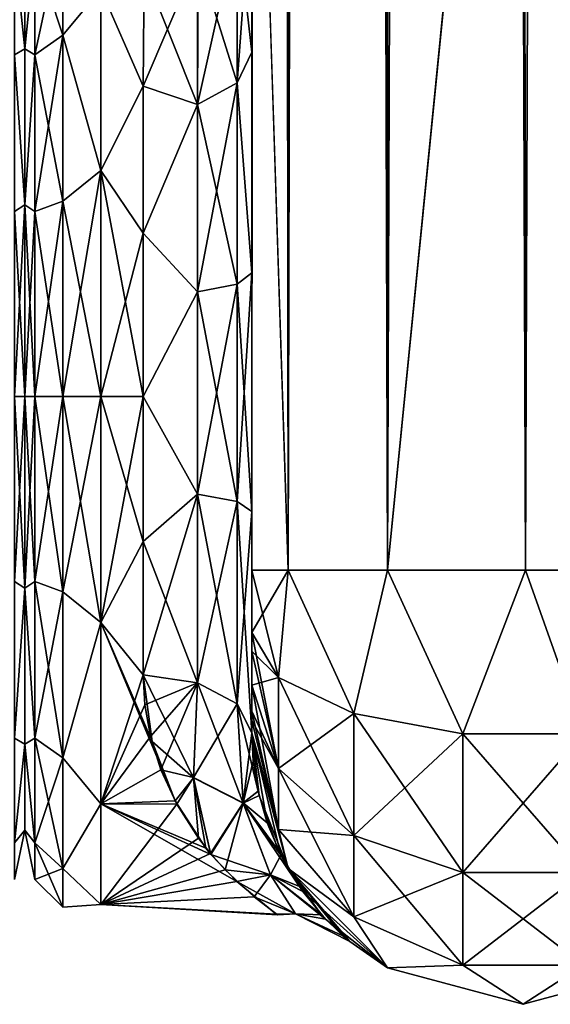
# Model space of a CAD drawing. Extents: x -23 to 470, y -1800 to 0.
# Tile 57 of 213: x 230 to 254, y -1800 to -1755. Entities that reach past the tile are written whole.
import ezdxf

# ---------------------------------------------------------------- set-up
doc = ezdxf.new("R2010")
doc.units = 0
doc.header["$LTSCALE"] = 61.997326
for name, color, linetype in [('227', 7, 'CONTINUOUS'), ('270', 7, 'CONTINUOUS'), ('271', 7, 'CONTINUOUS'), ('298', 7, 'CONTINUOUS'), ('302', 7, 'CONTINUOUS'), ('303', 7, 'CONTINUOUS'), ('304', 7, 'CONTINUOUS'), ('305', 7, 'CONTINUOUS'), ('306', 7, 'CONTINUOUS'), ('307', 7, 'CONTINUOUS'), ('311', 7, 'CONTINUOUS'), ('330', 7, 'CONTINUOUS'), ('331', 7, 'CONTINUOUS'), ('332', 7, 'CONTINUOUS'), ('335', 7, 'CONTINUOUS'), ('336', 7, 'CONTINUOUS'), ('337', 7, 'CONTINUOUS'), ('344', 7, 'CONTINUOUS'), ('345', 7, 'CONTINUOUS')]:
    doc.layers.add(name, color=color, linetype=linetype)

msp = doc.modelspace()

# ---------------------------------------------------------------- linework, layer by layer
at = {"layer": '227', "linetype": 'CONTINUOUS'}
for points in [[(230, -1752.022, 4.582), (230, -1755.991, 12.803), (230, -1791.978, 4.582), (230, -1752.022, 4.582)], [(230, -1752.022, -4.582), (230, -1752.022, 4.582), (230, -1791.978, 4.582), (230, -1752.022, -4.582)], [(230, -1755.991, -12.803), (230, -1752.022, -4.582), (230, -1788.009, -12.803), (230, -1755.991, -12.803)], [(230, -1788.009, -12.803), (230, -1752.022, -4.582), (230, -1791.978, -4.582), (230, -1788.009, -12.803)], [(230, -1791.978, -4.582), (230, -1752.022, -4.582), (230, -1791.978, 4.582), (230, -1791.978, -4.582)], [(230, -1755.991, 12.803), (230, -1763.173, 18.494), (230, -1788.009, 12.803), (230, -1755.991, 12.803)], [(230, -1791.978, 4.582), (230, -1755.991, 12.803), (230, -1788.009, 12.803), (230, -1791.978, 4.582)], [(230, -1763.174, -18.494), (230, -1755.991, -12.803), (230, -1780.827, -18.494), (230, -1763.174, -18.494)], [(230, -1780.827, -18.494), (230, -1755.991, -12.803), (230, -1788.009, -12.803), (230, -1780.827, -18.494)], [(230, -1763.173, 18.494), (230, -1772, 20.5), (230, -1780.826, 18.494), (230, -1763.173, 18.494)], [(230, -1788.009, 12.803), (230, -1763.173, 18.494), (230, -1780.826, 18.494), (230, -1788.009, 12.803)], [(230, -1772, -20.5), (230, -1763.174, -18.494), (230, -1780.827, -18.494), (230, -1772, -20.5)]]:
    msp.add_3dface(points, dxfattribs=at)
at = {"layer": '270', "linetype": 'CONTINUOUS'}
for points in [[(230, -1755.991, 12.803), (230, -1752.022, 4.582), (229.531, -1751.444, 8.515), (230, -1755.991, 12.803)], [(229.531, -1756.267, 15.733), (230, -1755.991, 12.803), (229.531, -1751.444, 8.515), (229.531, -1756.267, 15.733)], [(230, -1752.022, -4.582), (230, -1755.991, -12.803), (229.531, -1751.444, -8.515), (230, -1752.022, -4.582)], [(229.531, -1751.444, -8.515), (230, -1755.991, -12.803), (229.531, -1756.267, -15.733), (229.531, -1751.444, -8.515)], [(230, -1763.173, 18.494), (230, -1755.991, 12.803), (229.531, -1756.267, 15.733), (230, -1763.173, 18.494)], [(230, -1755.991, -12.803), (230, -1763.174, -18.494), (229.531, -1756.267, -15.733), (230, -1755.991, -12.803)], [(229.531, -1763.485, 20.556), (230, -1763.173, 18.494), (229.531, -1756.267, 15.733), (229.531, -1763.485, 20.556)], [(229.531, -1756.267, -15.733), (230, -1763.174, -18.494), (229.531, -1763.485, -20.556), (229.531, -1756.267, -15.733)], [(230, -1772, 20.5), (230, -1763.173, 18.494), (229.531, -1772, 22.25), (230, -1772, 20.5)], [(229.531, -1772, 22.25), (230, -1763.173, 18.494), (229.531, -1763.485, 20.556), (229.531, -1772, 22.25)], [(230, -1763.174, -18.494), (230, -1772, -20.5), (229.531, -1763.485, -20.556), (230, -1763.174, -18.494)], [(230, -1772, -20.5), (229.531, -1772, -22.25), (229.531, -1763.485, -20.556), (230, -1772, -20.5)]]:
    msp.add_3dface(points, dxfattribs=at)
at = {"layer": '271', "linetype": 'CONTINUOUS'}
for points in [[(230, -1780.826, 18.494), (230, -1772, 20.5), (229.531, -1780.515, 20.556), (230, -1780.826, 18.494)], [(229.531, -1780.515, 20.556), (230, -1772, 20.5), (229.531, -1772, 22.25), (229.531, -1780.515, 20.556)], [(230, -1772, -20.5), (230, -1780.827, -18.494), (229.531, -1772, -22.25), (230, -1772, -20.5)], [(229.531, -1772, -22.25), (230, -1780.827, -18.494), (229.531, -1780.515, -20.556), (229.531, -1772, -22.25)], [(229.531, -1780.515, -20.556), (230, -1780.827, -18.494), (229.531, -1787.733, -15.733), (229.531, -1780.515, -20.556)], [(229.531, -1787.733, 15.733), (230, -1780.826, 18.494), (229.531, -1780.515, 20.556), (229.531, -1787.733, 15.733)], [(230, -1788.009, 12.803), (230, -1780.826, 18.494), (229.531, -1787.733, 15.733), (230, -1788.009, 12.803)], [(230, -1780.827, -18.494), (230, -1788.009, -12.803), (229.531, -1787.733, -15.733), (230, -1780.827, -18.494)], [(229.531, -1787.733, -15.733), (230, -1788.009, -12.803), (229.531, -1792.556, -8.515), (229.531, -1787.733, -15.733)], [(229.531, -1792.556, 8.515), (230, -1788.009, 12.803), (229.531, -1787.733, 15.733), (229.531, -1792.556, 8.515)], [(230, -1788.009, -12.803), (230, -1791.978, -4.582), (229.531, -1792.556, -8.515), (230, -1788.009, -12.803)], [(230, -1791.978, 4.582), (230, -1788.009, 12.803), (229.531, -1792.556, 8.515), (230, -1791.978, 4.582)], [(230, -1791.978, -4.582), (230, -1791.978, 4.582), (229.531, -1794.25, 0), (230, -1791.978, -4.582)], [(229.531, -1792.556, -8.515), (230, -1791.978, -4.582), (229.531, -1794.25, 0), (229.531, -1792.556, -8.515)], [(229.531, -1794.25, 0), (230, -1791.978, 4.582), (229.531, -1792.556, 8.515), (229.531, -1794.25, 0)]]:
    msp.add_3dface(points, dxfattribs=at)
at = {"layer": '298', "linetype": 'CONTINUOUS'}
for points in [[(240.45, -1782.865, -81.431), (240.45, -1783.734, -81), (240.45, -1728.15, -82), (240.45, -1782.865, -81.431)], [(240.45, -1728.15, -82), (240.45, -1783.734, -81), (240.45, -1736.981, -79.992), (240.45, -1728.15, -82)], [(240.45, -1780, -82), (240.45, -1782.865, -81.431), (240.45, -1728.15, -82), (240.45, -1780, -82)], [(240.45, -1728.15, 82), (240.45, -1736.977, 79.993), (240.45, -1780, 82), (240.45, -1728.15, 82)], [(240.45, -1736.809, 39.075), (240.45, -1743.904, 33.617), (240.45, -1787.5, 74.5), (240.45, -1736.809, 39.075)], [(240.45, -1736.981, 43.008), (240.45, -1736.809, 39.075), (240.45, -1787.5, 74.5), (240.45, -1736.981, 43.008)], [(240.45, -1736.812, -39.073), (240.45, -1736.977, -43.007), (240.45, -1777.3, -28.508), (240.45, -1736.812, -39.073)], [(240.45, -1743.907, -33.613), (240.45, -1736.812, -39.073), (240.45, -1777.3, -28.508), (240.45, -1743.907, -33.613)], [(240.45, -1736.977, -43.007), (240.45, -1744.158, -48.695), (240.45, -1777.3, -28.508), (240.45, -1736.977, -43.007)], [(240.45, -1736.977, 79.993), (240.45, -1744.158, 74.305), (240.45, -1785.305, 79.801), (240.45, -1736.977, 79.993)], [(240.45, -1780, 82), (240.45, -1736.977, 79.993), (240.45, -1782.865, 81.431), (240.45, -1780, 82)], [(240.45, -1782.865, 81.431), (240.45, -1736.977, 79.993), (240.45, -1783.734, 81), (240.45, -1782.865, 81.431)], [(240.45, -1783.734, 81), (240.45, -1736.977, 79.993), (240.45, -1785.305, 79.801), (240.45, -1783.734, 81)], [(240.45, -1786.933, -77.36), (240.45, -1787.5, -74.5), (240.45, -1736.981, -79.992), (240.45, -1786.933, -77.36)], [(240.45, -1736.981, -79.992), (240.45, -1787.5, -74.5), (240.45, -1744.161, -74.301), (240.45, -1736.981, -79.992)], [(240.45, -1786.5, -78.234), (240.45, -1786.933, -77.36), (240.45, -1736.981, -79.992), (240.45, -1786.5, -78.234)], [(240.45, -1785.305, -79.801), (240.45, -1786.5, -78.234), (240.45, -1736.981, -79.992), (240.45, -1785.305, -79.801)], [(240.45, -1783.734, -81), (240.45, -1785.305, -79.801), (240.45, -1736.981, -79.992), (240.45, -1783.734, -81)], [(240.45, -1744.161, 48.699), (240.45, -1736.981, 43.008), (240.45, -1787.5, 74.5), (240.45, -1744.161, 48.699)], [(240.45, -1743.904, 33.617), (240.45, -1747.988, 25.654), (240.45, -1766.309, 28.436), (240.45, -1743.904, 33.617)], [(240.45, -1787.5, 74.5), (240.45, -1743.904, 33.617), (240.45, -1777.301, 28.507), (240.45, -1787.5, 74.5)], [(240.45, -1777.301, 28.507), (240.45, -1743.904, 33.617), (240.45, -1766.309, 28.436), (240.45, -1777.301, 28.507)], [(240.45, -1747.989, -25.65), (240.45, -1743.907, -33.613), (240.45, -1766.308, -28.436), (240.45, -1747.989, -25.65)], [(240.45, -1766.308, -28.436), (240.45, -1743.907, -33.613), (240.45, -1777.3, -28.508), (240.45, -1766.308, -28.436)], [(240.45, -1748.128, -56.917), (240.45, -1787.5, -24.51), (240.45, -1744.158, -48.695), (240.45, -1748.128, -56.917)], [(240.45, -1744.158, -48.695), (240.45, -1787.5, -24.51), (240.45, -1777.3, -28.508), (240.45, -1744.158, -48.695)], [(240.45, -1744.158, 74.305), (240.45, -1748.128, 66.083), (240.45, -1787.5, 74.5), (240.45, -1744.158, 74.305)], [(240.45, -1785.305, 79.801), (240.45, -1744.158, 74.305), (240.45, -1786.5, 78.234), (240.45, -1785.305, 79.801)], [(240.45, -1786.5, 78.234), (240.45, -1744.158, 74.305), (240.45, -1786.933, 77.36), (240.45, -1786.5, 78.234)], [(240.45, -1786.933, 77.36), (240.45, -1744.158, 74.305), (240.45, -1787.5, 74.5), (240.45, -1786.933, 77.36)], [(240.45, -1787.5, -74.5), (240.45, -1787.5, -24.51), (240.45, -1744.161, -74.301), (240.45, -1787.5, -74.5)], [(240.45, -1744.161, -74.301), (240.45, -1787.5, -24.51), (240.45, -1748.129, -66.079), (240.45, -1744.161, -74.301)], [(240.45, -1748.129, 56.921), (240.45, -1744.161, 48.699), (240.45, -1787.5, 74.5), (240.45, -1748.129, 56.921)], [(240.45, -1747.988, 25.654), (240.45, -1748.297, 16.708), (240.45, -1756.145, 24.276), (240.45, -1747.988, 25.654)], [(240.45, -1766.309, 28.436), (240.45, -1747.988, 25.654), (240.45, -1756.145, 24.276), (240.45, -1766.309, 28.436)], [(240.45, -1748.297, -16.708), (240.45, -1747.989, -25.65), (240.45, -1756.145, -24.276), (240.45, -1748.297, -16.708)], [(240.45, -1756.145, -24.276), (240.45, -1747.989, -25.65), (240.45, -1766.308, -28.436), (240.45, -1756.145, -24.276)], [(240.45, -1748.129, -66.079), (240.45, -1787.5, -24.51), (240.45, -1748.128, -56.917), (240.45, -1748.129, -66.079)], [(240.45, -1748.128, 66.083), (240.45, -1748.129, 56.921), (240.45, -1787.5, 74.5), (240.45, -1748.128, 66.083)], [(240.45, -1787.5, 24.51), (240.45, -1787.5, 74.5), (240.45, -1777.301, 28.507), (240.45, -1787.5, 24.51)]]:
    msp.add_3dface(points, dxfattribs=at)
at = {"layer": '302', "linetype": 'CONTINUOUS'}
for points in [[(230, -1752.022, -4.582), (230, -1755.991, -12.803), (230, -1791.978, -4.582), (230, -1752.022, -4.582)], [(230, -1752.022, 4.582), (230, -1752.022, -4.582), (230, -1791.978, -4.582), (230, -1752.022, 4.582)], [(230, -1755.991, 12.803), (230, -1752.022, 4.582), (230, -1788.009, 12.803), (230, -1755.991, 12.803)], [(230, -1788.009, 12.803), (230, -1752.022, 4.582), (230, -1791.978, 4.582), (230, -1788.009, 12.803)], [(230, -1791.978, 4.582), (230, -1752.022, 4.582), (230, -1791.978, -4.582), (230, -1791.978, 4.582)], [(230, -1755.991, -12.803), (230, -1763.173, -18.494), (230, -1788.009, -12.803), (230, -1755.991, -12.803)], [(230, -1791.978, -4.582), (230, -1755.991, -12.803), (230, -1788.009, -12.803), (230, -1791.978, -4.582)], [(230, -1763.174, 18.494), (230, -1755.991, 12.803), (230, -1780.827, 18.494), (230, -1763.174, 18.494)], [(230, -1780.827, 18.494), (230, -1755.991, 12.803), (230, -1788.009, 12.803), (230, -1780.827, 18.494)], [(230, -1763.173, -18.494), (230, -1772, -20.5), (230, -1780.826, -18.494), (230, -1763.173, -18.494)], [(230, -1788.009, -12.803), (230, -1763.173, -18.494), (230, -1780.826, -18.494), (230, -1788.009, -12.803)], [(230, -1772, 20.5), (230, -1763.174, 18.494), (230, -1780.827, 18.494), (230, -1772, 20.5)]]:
    msp.add_3dface(points, dxfattribs=at)
at = {"layer": '303', "linetype": 'CONTINUOUS'}
for points in [[(233.5, -1782.413, -21.623), (233.5, -1772, -24), (235.45, -1778.677, -23.052), (233.5, -1782.413, -21.623)], [(235.45, -1778.677, -23.052), (233.5, -1772, -24), (235.45, -1772, -24), (235.45, -1778.677, -23.052)], [(233.5, -1772, 24), (233.5, -1782.413, 21.623), (235.45, -1772, 24), (233.5, -1772, 24)], [(235.45, -1772, 24), (233.5, -1782.413, 21.623), (235.45, -1778.677, 23.052), (235.45, -1772, 24)], [(235.45, -1784.828, -20.284), (233.5, -1782.413, -21.623), (235.45, -1778.677, -23.052), (235.45, -1784.828, -20.284)], [(235.45, -1778.677, 23.052), (233.5, -1782.413, 21.623), (235.45, -1784.828, 20.284), (235.45, -1778.677, 23.052)], [(233.5, -1790.764, -14.964), (233.5, -1782.413, -21.623), (236.922, -1790.628, -15.132), (233.5, -1790.764, -14.964)], [(236.922, -1790.628, -15.132), (233.5, -1782.413, -21.623), (235.867, -1787.896, -17.981), (236.922, -1790.628, -15.132)], [(235.867, -1787.896, -17.981), (233.5, -1782.413, -21.623), (235.45, -1784.828, -20.284), (235.867, -1787.896, -17.981)], [(233.5, -1782.413, 21.623), (233.5, -1790.764, 14.964), (235.45, -1784.828, 20.284), (233.5, -1782.413, 21.623)], [(235.45, -1784.828, 20.284), (233.5, -1790.764, 14.964), (235.529, -1786.201, 19.348), (235.45, -1784.828, 20.284)], [(235.529, -1786.201, 19.348), (233.5, -1790.764, 14.964), (235.788, -1787.662, 18.186), (235.529, -1786.201, 19.348)], [(235.788, -1787.662, 18.186), (233.5, -1790.764, 14.964), (236.266, -1789.198, 16.74), (235.788, -1787.662, 18.186)], [(236.266, -1789.198, 16.74), (233.5, -1790.764, 14.964), (236.996, -1790.779, 14.945), (236.266, -1789.198, 16.74)], [(238.335, -1792.811, -11.954), (233.5, -1790.764, -14.964), (236.922, -1790.628, -15.132), (238.335, -1792.811, -11.954)], [(233.5, -1795.398, -5.341), (233.5, -1790.764, -14.964), (239.762, -1794.348, -8.751), (233.5, -1795.398, -5.341)], [(239.762, -1794.348, -8.751), (233.5, -1790.764, -14.964), (238.57, -1793.095, -11.445), (239.762, -1794.348, -8.751)], [(238.57, -1793.095, -11.445), (233.5, -1790.764, -14.964), (238.335, -1792.811, -11.954), (238.57, -1793.095, -11.445)], [(233.5, -1790.764, 14.964), (233.5, -1795.398, 5.341), (236.996, -1790.779, 14.945), (233.5, -1790.764, 14.964)], [(236.996, -1790.779, 14.945), (233.5, -1795.398, 5.341), (237.992, -1792.344, 12.733), (236.996, -1790.779, 14.945)], [(237.992, -1792.344, 12.733), (233.5, -1795.398, 5.341), (238.547, -1793.054, 11.52), (237.992, -1792.344, 12.733)], [(238.547, -1793.054, 11.52), (233.5, -1795.398, 5.341), (239.22, -1793.807, 10.022), (238.547, -1793.054, 11.52)], [(239.22, -1793.807, 10.022), (233.5, -1795.398, 5.341), (240.562, -1795.055, 6.669), (239.22, -1793.807, 10.022)], [(241.579, -1795.842, -2.751), (233.5, -1795.398, -5.341), (239.762, -1794.348, -8.751), (241.579, -1795.842, -2.751)], [(240.562, -1795.055, 6.669), (233.5, -1795.398, 5.341), (241.632, -1795.874, 2.459), (240.562, -1795.055, 6.669)], [(233.5, -1795.398, 5.341), (233.5, -1795.398, -5.341), (241.632, -1795.874, 2.459), (233.5, -1795.398, 5.341)], [(241.632, -1795.874, 2.459), (233.5, -1795.398, -5.341), (241.579, -1795.842, -2.751), (241.632, -1795.874, 2.459)]]:
    msp.add_3dface(points, dxfattribs=at)
at = {"layer": '304', "linetype": 'CONTINUOUS'}
for points in [[(235.5, -1752.383, 13.826), (233.5, -1753.236, 14.964), (235.446, -1757.703, 19.277), (235.5, -1752.383, 13.826)], [(235.446, -1757.703, -19.277), (233.5, -1753.236, -14.964), (235.5, -1752.383, -13.826), (235.446, -1757.703, -19.277)], [(233.5, -1753.236, 14.964), (233.5, -1761.587, 21.623), (235.446, -1757.703, 19.277), (233.5, -1753.236, 14.964)], [(233.5, -1761.587, -21.623), (233.5, -1753.236, -14.964), (235.446, -1757.703, -19.277), (233.5, -1761.587, -21.623)], [(235.446, -1757.703, 19.277), (233.5, -1761.587, 21.623), (235.45, -1764.471, 22.789), (235.446, -1757.703, 19.277)], [(235.45, -1764.471, -22.789), (233.5, -1761.587, -21.623), (235.446, -1757.703, -19.277), (235.45, -1764.471, -22.789)], [(235.45, -1772, -24), (233.5, -1772, -24), (233.5, -1761.587, -21.623), (235.45, -1772, -24)], [(233.5, -1761.587, 21.623), (233.5, -1772, 24), (235.45, -1764.471, 22.789), (233.5, -1761.587, 21.623)], [(235.45, -1772, -24), (233.5, -1761.587, -21.623), (235.45, -1764.471, -22.789), (235.45, -1772, -24)], [(233.5, -1772, 24), (235.45, -1772, 24), (235.45, -1764.471, 22.789), (233.5, -1772, 24)]]:
    msp.add_3dface(points, dxfattribs=at)
at = {"layer": '305', "linetype": 'CONTINUOUS'}
for points in [[(240.45, -20, 82), (240.45, -71.85, 82), (242.125, -1780, 88.25), (240.45, -20, 82)], [(240.45, -20, 82), (242.125, -1780, 88.25), (242.125, -20, 88.25), (240.45, -20, 82)], [(242.125, -1780, 88.25), (246.697, -1780, 92.823), (242.125, -20, 88.25), (242.125, -1780, 88.25)], [(242.125, -20, 88.25), (246.697, -1780, 92.823), (246.697, -20, 92.823), (242.125, -20, 88.25)], [(253.05, -1780, 94.5), (253, -1716.55, 94.5), (246.697, -20, 92.823), (253.05, -1780, 94.5)], [(246.697, -1780, 92.823), (253.05, -1780, 94.5), (246.697, -20, 92.823), (246.697, -1780, 92.823)], [(240.45, -71.85, 82), (240.45, -1728.15, 82), (242.125, -1780, 88.25), (240.45, -71.85, 82)], [(240.45, -1728.15, 82), (240.45, -1780, 82), (242.125, -1780, 88.25), (240.45, -1728.15, 82)]]:
    msp.add_3dface(points, dxfattribs=at)
at = {"layer": '306', "linetype": 'CONTINUOUS'}
for points in [[(240.45, -1780, -82), (240.45, -1728.15, -82), (242.125, -20, -88.25), (240.45, -1780, -82)], [(242.125, -1780, -88.25), (240.45, -1780, -82), (242.125, -20, -88.25), (242.125, -1780, -88.25)], [(246.697, -1780, -92.823), (242.125, -1780, -88.25), (246.697, -20, -92.823), (246.697, -1780, -92.823)], [(246.697, -20, -92.823), (242.125, -1780, -88.25), (242.125, -20, -88.25), (246.697, -20, -92.823)], [(253, -83.45, -94.5), (246.697, -1780, -92.823), (253.05, -20, -94.5), (253, -83.45, -94.5)], [(253.05, -20, -94.5), (246.697, -1780, -92.823), (246.697, -20, -92.823), (253.05, -20, -94.5)], [(253, -1716.55, -94.5), (246.697, -1780, -92.823), (253, -83.45, -94.5), (253, -1716.55, -94.5)], [(253.05, -1780, -94.5), (246.697, -1780, -92.823), (253, -1716.55, -94.5), (253.05, -1780, -94.5)]]:
    msp.add_3dface(points, dxfattribs=at)
at = {"layer": '307', "linetype": 'CONTINUOUS'}
for points in [[(253.05, -1780, -94.5), (253, -1716.55, -94.5), (259.3, -20, -92.825), (253.05, -1780, -94.5)], [(259.3, -1780, -92.825), (253.05, -1780, -94.5), (259.3, -20, -92.825), (259.3, -1780, -92.825)]]:
    msp.add_3dface(points, dxfattribs=at)
at = {"layer": '311', "linetype": 'CONTINUOUS'}
for points in [[(253.05, -20, 94.5), (253, -83.45, 94.5), (259.3, -1780, 92.825), (253.05, -20, 94.5)], [(253.05, -20, 94.5), (259.3, -1780, 92.825), (259.3, -20, 92.825), (253.05, -20, 94.5)], [(253, -83.45, 94.5), (253, -1716.55, 94.5), (259.3, -1780, 92.825), (253, -83.45, 94.5)], [(253, -1716.55, 94.5), (253.05, -1780, 94.5), (259.3, -1780, 92.825), (253, -1716.55, 94.5)]]:
    msp.add_3dface(points, dxfattribs=at)
at = {"layer": '330', "linetype": 'CONTINUOUS'}
for points in [[(240.45, -1780, 82), (240.45, -1782.865, 81.431), (241.688, -1784.946, 86.44), (240.45, -1780, 82)], [(242.125, -1780, 88.25), (240.45, -1780, 82), (241.688, -1784.946, 86.44), (242.125, -1780, 88.25)], [(245.156, -1786.61, 90.458), (242.125, -1780, 88.25), (241.688, -1784.946, 86.44), (245.156, -1786.61, 90.458)], [(246.697, -1780, 92.823), (242.125, -1780, 88.25), (245.156, -1786.61, 90.458), (246.697, -1780, 92.823)], [(250.168, -1787.534, 92.688), (246.697, -1780, 92.823), (245.156, -1786.61, 90.458), (250.168, -1787.534, 92.688)], [(253.05, -1780, 94.5), (246.697, -1780, 92.823), (250.168, -1787.534, 92.688), (253.05, -1780, 94.5)], [(255.732, -1787.534, 92.688), (253.05, -1780, 94.5), (250.168, -1787.534, 92.688), (255.732, -1787.534, 92.688)], [(259.3, -1780, 92.825), (253.05, -1780, 94.5), (255.732, -1787.534, 92.688), (259.3, -1780, 92.825)], [(240.45, -1782.865, 81.431), (240.45, -1783.734, 81), (241.688, -1789.142, 83.635), (240.45, -1782.865, 81.431)], [(241.688, -1784.946, 86.44), (240.45, -1782.865, 81.431), (241.688, -1789.142, 83.635), (241.688, -1784.946, 86.44)], [(240.45, -1783.734, 81), (240.45, -1785.305, 79.801), (241.688, -1789.142, 83.635), (240.45, -1783.734, 81)], [(245.156, -1786.61, 90.458), (241.688, -1784.946, 86.44), (245.156, -1792.219, 86.709), (245.156, -1786.61, 90.458)], [(241.688, -1784.946, 86.44), (241.688, -1789.142, 83.635), (245.156, -1792.219, 86.709), (241.688, -1784.946, 86.44)], [(240.45, -1785.305, 79.801), (240.45, -1786.5, 78.234), (241.688, -1791.944, 79.436), (240.45, -1785.305, 79.801)], [(240.45, -1785.305, 79.801), (241.688, -1791.944, 79.436), (241.688, -1789.142, 83.635), (240.45, -1785.305, 79.801)], [(240.45, -1786.5, 78.234), (240.45, -1786.933, 77.36), (241.688, -1791.944, 79.436), (240.45, -1786.5, 78.234)], [(250.168, -1787.534, 92.688), (245.156, -1786.61, 90.458), (250.168, -1793.926, 88.415), (250.168, -1787.534, 92.688)], [(245.156, -1786.61, 90.458), (245.156, -1792.219, 86.709), (250.168, -1793.926, 88.415), (245.156, -1786.61, 90.458)], [(240.45, -1786.933, 77.36), (240.45, -1787.5, 74.5), (242.125, -1793.75, 74.5), (240.45, -1786.933, 77.36)], [(240.45, -1786.933, 77.36), (242.125, -1793.75, 74.5), (241.688, -1791.944, 79.436), (240.45, -1786.933, 77.36)], [(255.732, -1787.534, 92.688), (250.168, -1787.534, 92.688), (255.732, -1793.926, 88.415), (255.732, -1787.534, 92.688)], [(250.168, -1787.534, 92.688), (250.168, -1793.926, 88.415), (255.732, -1793.926, 88.415), (250.168, -1787.534, 92.688)], [(241.688, -1791.944, 79.436), (245.156, -1795.963, 81.098), (241.688, -1789.142, 83.635), (241.688, -1791.944, 79.436)], [(241.688, -1789.142, 83.635), (245.156, -1795.963, 81.098), (245.156, -1792.219, 86.709), (241.688, -1789.142, 83.635)], [(241.688, -1791.944, 79.436), (242.125, -1793.75, 74.5), (245.156, -1795.963, 81.098), (241.688, -1791.944, 79.436)], [(245.156, -1795.963, 81.098), (250.168, -1798.194, 82.019), (245.156, -1792.219, 86.709), (245.156, -1795.963, 81.098)], [(245.156, -1792.219, 86.709), (250.168, -1798.194, 82.019), (250.168, -1793.926, 88.415), (245.156, -1792.219, 86.709)], [(242.125, -1793.75, 74.5), (246.7, -1798.325, 74.5), (245.156, -1795.963, 81.098), (242.125, -1793.75, 74.5)], [(250.168, -1798.194, 82.019), (255.732, -1798.194, 82.019), (250.168, -1793.926, 88.415), (250.168, -1798.194, 82.019)], [(250.168, -1793.926, 88.415), (255.732, -1798.194, 82.019), (255.732, -1793.926, 88.415), (250.168, -1793.926, 88.415)], [(245.156, -1795.963, 81.098), (246.7, -1798.325, 74.5), (250.168, -1798.194, 82.019), (245.156, -1795.963, 81.098)], [(246.7, -1798.325, 74.5), (252.95, -1800, 74.5), (250.168, -1798.194, 82.019), (246.7, -1798.325, 74.5)], [(250.168, -1798.194, 82.019), (252.95, -1800, 74.5), (255.732, -1798.194, 82.019), (250.168, -1798.194, 82.019)], [(252.95, -1800, 74.5), (259.2, -1798.325, 74.5), (255.732, -1798.194, 82.019), (252.95, -1800, 74.5)]]:
    msp.add_3dface(points, dxfattribs=at)
at = {"layer": '331', "linetype": 'CONTINUOUS'}
for points in [[(240.45, -1787.5, -24.51), (240.45, -1787.5, -74.5), (242.125, -1793.75, -74.5), (240.45, -1787.5, -24.51)], [(240.45, -1787.5, -24.51), (242.125, -1793.75, -74.5), (240.785, -1790.376, -21.438), (240.45, -1787.5, -24.51)], [(240.45, -1787.5, 74.5), (240.45, -1787.5, 24.51), (240.517, -1788.797, 23.263), (240.45, -1787.5, 74.5)], [(242.125, -1793.75, 74.5), (240.45, -1787.5, 74.5), (241.791, -1793.133, 17.15), (242.125, -1793.75, 74.5)], [(241.791, -1793.133, 17.15), (240.45, -1787.5, 74.5), (241.156, -1791.642, 19.681), (241.791, -1793.133, 17.15)], [(241.156, -1791.642, 19.681), (240.45, -1787.5, 74.5), (240.741, -1790.183, 21.684), (241.156, -1791.642, 19.681)], [(240.741, -1790.183, 21.684), (240.45, -1787.5, 74.5), (240.517, -1788.797, 23.263), (240.741, -1790.183, 21.684)], [(240.785, -1790.376, -21.438), (242.125, -1793.75, -74.5), (241.673, -1792.893, -17.585), (240.785, -1790.376, -21.438)], [(241.673, -1792.893, -17.585), (242.125, -1793.75, -74.5), (242.806, -1794.804, -13.389), (241.673, -1792.893, -17.585)], [(242.646, -1794.577, 13.978), (242.125, -1793.75, 74.5), (241.791, -1793.133, 17.15), (242.646, -1794.577, 13.978)], [(242.125, -1793.75, -74.5), (246.7, -1798.325, -74.5), (242.806, -1794.804, -13.389), (242.125, -1793.75, -74.5)], [(246.7, -1798.325, 74.5), (242.125, -1793.75, 74.5), (244.961, -1797.114, -1.498), (246.7, -1798.325, 74.5)], [(244.961, -1797.114, -1.498), (242.125, -1793.75, 74.5), (244.641, -1796.839, 4.957), (244.961, -1797.114, -1.498)], [(244.641, -1796.839, 4.957), (242.125, -1793.75, 74.5), (243.667, -1795.871, 10.013), (244.641, -1796.839, 4.957)], [(243.667, -1795.871, 10.013), (242.125, -1793.75, 74.5), (242.646, -1794.577, 13.978), (243.667, -1795.871, 10.013)], [(242.806, -1794.804, -13.389), (246.7, -1798.325, -74.5), (243.853, -1796.072, -9.205), (242.806, -1794.804, -13.389)], [(243.853, -1796.072, -9.205), (246.7, -1798.325, -74.5), (244.961, -1797.114, -1.498), (243.853, -1796.072, -9.205)], [(246.7, -1798.325, -74.5), (246.7, -1798.325, 74.5), (244.961, -1797.114, -1.498), (246.7, -1798.325, -74.5)], [(246.7, -1798.325, -74.5), (252.95, -1800, -74.5), (246.7, -1798.325, 74.5), (246.7, -1798.325, -74.5)], [(252.95, -1800, -74.5), (252.95, -1800, 74.5), (246.7, -1798.325, 74.5), (252.95, -1800, -74.5)], [(252.95, -1800, -74.5), (259.2, -1798.325, -74.5), (252.95, -1800, 74.5), (252.95, -1800, -74.5)], [(259.2, -1798.325, -74.5), (259.2, -1798.325, 74.5), (252.95, -1800, 74.5), (259.2, -1798.325, -74.5)]]:
    msp.add_3dface(points, dxfattribs=at)
at = {"layer": '332', "linetype": 'CONTINUOUS'}
for points in [[(240.45, -1782.865, -81.431), (240.45, -1780, -82), (242.125, -1780, -88.25), (240.45, -1782.865, -81.431)], [(240.45, -1782.865, -81.431), (242.125, -1780, -88.25), (241.688, -1784.946, -86.44), (240.45, -1782.865, -81.431)], [(241.688, -1784.946, -86.44), (242.125, -1780, -88.25), (245.156, -1786.61, -90.458), (241.688, -1784.946, -86.44)], [(242.125, -1780, -88.25), (246.697, -1780, -92.823), (245.156, -1786.61, -90.458), (242.125, -1780, -88.25)], [(245.156, -1786.61, -90.458), (246.697, -1780, -92.823), (250.168, -1787.534, -92.688), (245.156, -1786.61, -90.458)], [(246.697, -1780, -92.823), (253.05, -1780, -94.5), (250.168, -1787.534, -92.688), (246.697, -1780, -92.823)], [(250.168, -1787.534, -92.688), (253.05, -1780, -94.5), (255.732, -1787.534, -92.688), (250.168, -1787.534, -92.688)], [(253.05, -1780, -94.5), (259.3, -1780, -92.825), (255.732, -1787.534, -92.688), (253.05, -1780, -94.5)], [(240.45, -1783.734, -81), (240.45, -1782.865, -81.431), (241.688, -1784.946, -86.44), (240.45, -1783.734, -81)], [(240.45, -1785.305, -79.801), (240.45, -1783.734, -81), (241.688, -1784.946, -86.44), (240.45, -1785.305, -79.801)], [(240.45, -1785.305, -79.801), (241.688, -1784.946, -86.44), (241.688, -1789.142, -83.635), (240.45, -1785.305, -79.801)], [(241.688, -1784.946, -86.44), (245.156, -1786.61, -90.458), (241.688, -1789.142, -83.635), (241.688, -1784.946, -86.44)], [(240.45, -1786.5, -78.234), (240.45, -1785.305, -79.801), (241.688, -1789.142, -83.635), (240.45, -1786.5, -78.234)], [(240.45, -1786.933, -77.36), (240.45, -1786.5, -78.234), (241.688, -1789.142, -83.635), (240.45, -1786.933, -77.36)], [(241.688, -1789.142, -83.635), (245.156, -1786.61, -90.458), (245.156, -1792.219, -86.709), (241.688, -1789.142, -83.635)], [(245.156, -1786.61, -90.458), (250.168, -1787.534, -92.688), (245.156, -1792.219, -86.709), (245.156, -1786.61, -90.458)], [(240.45, -1787.5, -74.5), (240.45, -1786.933, -77.36), (241.688, -1791.944, -79.436), (240.45, -1787.5, -74.5)], [(241.688, -1791.944, -79.436), (240.45, -1786.933, -77.36), (241.688, -1789.142, -83.635), (241.688, -1791.944, -79.436)], [(242.125, -1793.75, -74.5), (240.45, -1787.5, -74.5), (241.688, -1791.944, -79.436), (242.125, -1793.75, -74.5)], [(245.156, -1792.219, -86.709), (250.168, -1787.534, -92.688), (250.168, -1793.926, -88.415), (245.156, -1792.219, -86.709)], [(250.168, -1787.534, -92.688), (255.732, -1787.534, -92.688), (250.168, -1793.926, -88.415), (250.168, -1787.534, -92.688)], [(250.168, -1793.926, -88.415), (255.732, -1787.534, -92.688), (255.732, -1793.926, -88.415), (250.168, -1793.926, -88.415)], [(241.688, -1791.944, -79.436), (241.688, -1789.142, -83.635), (245.156, -1792.219, -86.709), (241.688, -1791.944, -79.436)], [(245.156, -1795.963, -81.098), (242.125, -1793.75, -74.5), (241.688, -1791.944, -79.436), (245.156, -1795.963, -81.098)], [(245.156, -1795.963, -81.098), (241.688, -1791.944, -79.436), (245.156, -1792.219, -86.709), (245.156, -1795.963, -81.098)], [(245.156, -1795.963, -81.098), (245.156, -1792.219, -86.709), (250.168, -1793.926, -88.415), (245.156, -1795.963, -81.098)], [(246.7, -1798.325, -74.5), (242.125, -1793.75, -74.5), (245.156, -1795.963, -81.098), (246.7, -1798.325, -74.5)], [(250.168, -1798.194, -82.019), (245.156, -1795.963, -81.098), (250.168, -1793.926, -88.415), (250.168, -1798.194, -82.019)], [(255.732, -1798.194, -82.019), (250.168, -1798.194, -82.019), (255.732, -1793.926, -88.415), (255.732, -1798.194, -82.019)], [(250.168, -1798.194, -82.019), (250.168, -1793.926, -88.415), (255.732, -1793.926, -88.415), (250.168, -1798.194, -82.019)], [(250.168, -1798.194, -82.019), (246.7, -1798.325, -74.5), (245.156, -1795.963, -81.098), (250.168, -1798.194, -82.019)], [(252.95, -1800, -74.5), (246.7, -1798.325, -74.5), (250.168, -1798.194, -82.019), (252.95, -1800, -74.5)], [(255.732, -1798.194, -82.019), (252.95, -1800, -74.5), (250.168, -1798.194, -82.019), (255.732, -1798.194, -82.019)], [(259.2, -1798.325, -74.5), (252.95, -1800, -74.5), (255.732, -1798.194, -82.019), (259.2, -1798.325, -74.5)]]:
    msp.add_3dface(points, dxfattribs=at)
at = {"layer": '335', "linetype": 'CONTINUOUS'}
for points in [[(240.45, -1756.145, 24.276), (240.45, -1748.297, 16.708), (239.779, -1757.552, 22.213), (240.45, -1756.145, 24.276)], [(240.45, -1748.297, 16.708), (239.779, -1750.341, 15.266), (239.779, -1757.552, 22.213), (240.45, -1748.297, 16.708)], [(239.779, -1750.341, 15.266), (237.945, -1751.838, 14.211), (237.945, -1758.551, 20.678), (239.779, -1750.341, 15.266)], [(239.779, -1757.552, 22.213), (239.779, -1750.341, 15.266), (237.945, -1758.551, 20.678), (239.779, -1757.552, 22.213)], [(235.5, -1752.383, 13.826), (235.446, -1757.703, 19.277), (237.945, -1751.838, 14.211), (235.5, -1752.383, 13.826)], [(237.945, -1751.838, 14.211), (235.446, -1757.703, 19.277), (237.945, -1758.551, 20.678), (237.945, -1751.838, 14.211)], [(240.45, -1766.309, 28.436), (240.45, -1756.145, 24.276), (239.779, -1757.552, 22.213), (240.45, -1766.309, 28.436)], [(239.779, -1766.827, 25.989), (239.779, -1757.552, 22.213), (237.945, -1767.185, 24.192), (239.779, -1766.827, 25.989)], [(237.945, -1767.185, 24.192), (239.779, -1757.552, 22.213), (237.945, -1758.551, 20.678), (237.945, -1767.185, 24.192)], [(239.779, -1766.827, 25.989), (240.45, -1766.309, 28.436), (239.779, -1757.552, 22.213), (239.779, -1766.827, 25.989)], [(235.446, -1757.703, 19.277), (235.45, -1764.471, 22.789), (237.945, -1758.551, 20.678), (235.446, -1757.703, 19.277)], [(235.45, -1764.471, 22.789), (237.945, -1767.185, 24.192), (237.945, -1758.551, 20.678), (235.45, -1764.471, 22.789)], [(235.45, -1764.471, 22.789), (235.45, -1772, 24), (237.945, -1767.185, 24.192), (235.45, -1764.471, 22.789)], [(240.45, -1777.301, 28.507), (240.45, -1766.309, 28.436), (239.779, -1776.841, 26.053), (240.45, -1777.301, 28.507)], [(239.779, -1776.841, 26.053), (240.45, -1766.309, 28.436), (239.779, -1766.827, 25.989), (239.779, -1776.841, 26.053)], [(239.779, -1776.841, 26.053), (239.779, -1766.827, 25.989), (237.945, -1776.506, 24.252), (239.779, -1776.841, 26.053)], [(237.945, -1776.506, 24.252), (239.779, -1766.827, 25.989), (237.945, -1767.185, 24.192), (237.945, -1776.506, 24.252)], [(235.45, -1772, 24), (237.945, -1776.506, 24.252), (237.945, -1767.185, 24.192), (235.45, -1772, 24)], [(235.45, -1772, 24), (235.45, -1778.677, 23.052), (237.945, -1776.506, 24.252), (235.45, -1772, 24)], [(235.45, -1778.677, 23.052), (235.45, -1784.828, 20.284), (237.945, -1776.506, 24.252), (235.45, -1778.677, 23.052)], [(235.45, -1784.828, 20.284), (237.945, -1785.184, 20.848), (237.945, -1776.506, 24.252), (235.45, -1784.828, 20.284)], [(237.945, -1785.184, 20.848), (239.779, -1776.841, 26.053), (237.945, -1776.506, 24.252), (237.945, -1785.184, 20.848)], [(237.945, -1785.184, 20.848), (239.779, -1786.163, 22.396), (239.779, -1776.841, 26.053), (237.945, -1785.184, 20.848)], [(239.779, -1786.163, 22.396), (240.45, -1777.301, 28.507), (239.779, -1776.841, 26.053), (239.779, -1786.163, 22.396)], [(240.45, -1787.5, 24.51), (240.45, -1777.301, 28.507), (239.779, -1786.163, 22.396), (240.45, -1787.5, 24.51)]]:
    msp.add_3dface(points, dxfattribs=at)
at = {"layer": '336', "linetype": 'CONTINUOUS'}
for points in [[(235.45, -1784.828, 20.284), (235.529, -1786.201, 19.348), (237.945, -1785.184, 20.848), (235.45, -1784.828, 20.284)], [(235.867, -1787.896, -17.981), (235.45, -1784.828, -20.284), (237.771, -1789.566, -16.634), (235.867, -1787.896, -17.981)], [(235.45, -1784.828, -20.284), (237.948, -1785.185, -20.849), (237.771, -1789.566, -16.634), (235.45, -1784.828, -20.284)], [(235.529, -1786.201, 19.348), (235.788, -1787.662, 18.186), (237.945, -1785.184, 20.848), (235.529, -1786.201, 19.348)], [(235.788, -1787.662, 18.186), (236.266, -1789.198, 16.74), (237.945, -1785.184, 20.848), (235.788, -1787.662, 18.186)], [(236.266, -1789.198, 16.74), (237.769, -1789.558, 16.642), (237.945, -1785.184, 20.848), (236.266, -1789.198, 16.74)], [(237.769, -1789.558, 16.642), (239.779, -1786.163, 22.396), (237.945, -1785.184, 20.848), (237.769, -1789.558, 16.642)], [(237.948, -1785.185, -20.849), (240.051, -1790.736, -17.125), (237.771, -1789.566, -16.634), (237.948, -1785.185, -20.849)], [(237.948, -1785.185, -20.849), (239.78, -1786.164, -22.397), (240.051, -1790.736, -17.125), (237.948, -1785.185, -20.849)], [(240.048, -1790.722, 17.144), (239.779, -1786.163, 22.396), (237.769, -1789.558, 16.642), (240.048, -1790.722, 17.144)], [(240.048, -1790.722, 17.144), (240.45, -1787.5, 24.51), (239.779, -1786.163, 22.396), (240.048, -1790.722, 17.144)], [(240.45, -1787.5, -24.51), (240.785, -1790.376, -21.438), (239.78, -1786.164, -22.397), (240.45, -1787.5, -24.51)], [(239.78, -1786.164, -22.397), (240.785, -1790.376, -21.438), (240.051, -1790.736, -17.125), (239.78, -1786.164, -22.397)], [(240.517, -1788.797, 23.263), (240.45, -1787.5, 24.51), (240.048, -1790.722, 17.144), (240.517, -1788.797, 23.263)], [(236.922, -1790.628, -15.132), (235.867, -1787.896, -17.981), (237.771, -1789.566, -16.634), (236.922, -1790.628, -15.132)], [(240.741, -1790.183, 21.684), (240.517, -1788.797, 23.263), (240.048, -1790.722, 17.144), (240.741, -1790.183, 21.684)], [(236.266, -1789.198, 16.74), (236.996, -1790.779, 14.945), (237.769, -1789.558, 16.642), (236.266, -1789.198, 16.74)], [(238.335, -1792.811, -11.954), (236.922, -1790.628, -15.132), (237.771, -1789.566, -16.634), (238.335, -1792.811, -11.954)], [(236.996, -1790.779, 14.945), (237.992, -1792.344, 12.733), (237.769, -1789.558, 16.642), (236.996, -1790.779, 14.945)], [(237.992, -1792.344, 12.733), (238.547, -1793.054, 11.52), (237.769, -1789.558, 16.642), (237.992, -1792.344, 12.733)], [(238.547, -1793.054, 11.52), (240.048, -1790.722, 17.144), (237.769, -1789.558, 16.642), (238.547, -1793.054, 11.52)], [(238.57, -1793.095, -11.445), (238.335, -1792.811, -11.954), (237.771, -1789.566, -16.634), (238.57, -1793.095, -11.445)], [(240.051, -1790.736, -17.125), (238.57, -1793.095, -11.445), (237.771, -1789.566, -16.634), (240.051, -1790.736, -17.125)], [(241.156, -1791.642, 19.681), (240.741, -1790.183, 21.684), (240.048, -1790.722, 17.144), (241.156, -1791.642, 19.681)], [(238.547, -1793.054, 11.52), (239.22, -1793.807, 10.022), (240.048, -1790.722, 17.144), (238.547, -1793.054, 11.52)], [(238.57, -1793.095, -11.445), (240.051, -1790.736, -17.125), (241.317, -1794.042, -10.666), (238.57, -1793.095, -11.445)], [(239.22, -1793.807, 10.022), (241.309, -1794.03, 10.697), (240.048, -1790.722, 17.144), (239.22, -1793.807, 10.022)], [(241.791, -1793.133, 17.15), (241.156, -1791.642, 19.681), (240.048, -1790.722, 17.144), (241.791, -1793.133, 17.15)], [(241.309, -1794.03, 10.697), (241.791, -1793.133, 17.15), (240.048, -1790.722, 17.144), (241.309, -1794.03, 10.697)], [(240.785, -1790.376, -21.438), (241.673, -1792.893, -17.585), (240.051, -1790.736, -17.125), (240.785, -1790.376, -21.438)], [(241.673, -1792.893, -17.585), (242.806, -1794.804, -13.389), (240.051, -1790.736, -17.125), (241.673, -1792.893, -17.585)], [(240.051, -1790.736, -17.125), (242.806, -1794.804, -13.389), (241.317, -1794.042, -10.666), (240.051, -1790.736, -17.125)], [(239.762, -1794.348, -8.751), (238.57, -1793.095, -11.445), (241.317, -1794.042, -10.666), (239.762, -1794.348, -8.751)], [(242.646, -1794.577, 13.978), (241.791, -1793.133, 17.15), (241.309, -1794.03, 10.697), (242.646, -1794.577, 13.978)], [(239.22, -1793.807, 10.022), (240.562, -1795.055, 6.669), (241.309, -1794.03, 10.697), (239.22, -1793.807, 10.022)], [(239.762, -1794.348, -8.751), (241.317, -1794.042, -10.666), (242.464, -1795.835, -3.592), (239.762, -1794.348, -8.751)], [(241.579, -1795.842, -2.751), (239.762, -1794.348, -8.751), (242.464, -1795.835, -3.592), (241.579, -1795.842, -2.751)], [(240.562, -1795.055, 6.669), (242.46, -1795.83, 3.631), (241.309, -1794.03, 10.697), (240.562, -1795.055, 6.669)], [(243.667, -1795.871, 10.013), (242.646, -1794.577, 13.978), (241.309, -1794.03, 10.697), (243.667, -1795.871, 10.013)], [(242.46, -1795.83, 3.631), (243.667, -1795.871, 10.013), (241.309, -1794.03, 10.697), (242.46, -1795.83, 3.631)], [(242.806, -1794.804, -13.389), (243.853, -1796.072, -9.205), (241.317, -1794.042, -10.666), (242.806, -1794.804, -13.389)], [(241.317, -1794.042, -10.666), (243.853, -1796.072, -9.205), (242.464, -1795.835, -3.592), (241.317, -1794.042, -10.666)], [(240.562, -1795.055, 6.669), (241.632, -1795.874, 2.459), (242.46, -1795.83, 3.631), (240.562, -1795.055, 6.669)], [(241.632, -1795.874, 2.459), (241.579, -1795.842, -2.751), (242.46, -1795.83, 3.631), (241.632, -1795.874, 2.459)], [(241.579, -1795.842, -2.751), (242.464, -1795.835, -3.592), (242.46, -1795.83, 3.631), (241.579, -1795.842, -2.751)], [(244.961, -1797.114, -1.498), (244.641, -1796.839, 4.957), (242.46, -1795.83, 3.631), (244.961, -1797.114, -1.498)], [(242.464, -1795.835, -3.592), (244.961, -1797.114, -1.498), (242.46, -1795.83, 3.631), (242.464, -1795.835, -3.592)], [(244.641, -1796.839, 4.957), (243.667, -1795.871, 10.013), (242.46, -1795.83, 3.631), (244.641, -1796.839, 4.957)], [(243.853, -1796.072, -9.205), (244.961, -1797.114, -1.498), (242.464, -1795.835, -3.592), (243.853, -1796.072, -9.205)]]:
    msp.add_3dface(points, dxfattribs=at)
at = {"layer": '337', "linetype": 'CONTINUOUS'}
for points in [[(240.45, -1748.297, -16.708), (240.45, -1756.145, -24.276), (239.795, -1750.319, -15.281), (240.45, -1748.297, -16.708)], [(237.987, -1751.818, -14.225), (239.795, -1750.319, -15.281), (239.78, -1757.552, -22.214), (237.987, -1751.818, -14.225)], [(239.795, -1750.319, -15.281), (240.45, -1756.145, -24.276), (239.78, -1757.552, -22.214), (239.795, -1750.319, -15.281)], [(235.5, -1752.383, -13.826), (237.987, -1751.818, -14.225), (237.946, -1758.551, -20.678), (235.5, -1752.383, -13.826)], [(237.987, -1751.818, -14.225), (239.78, -1757.552, -22.214), (237.946, -1758.551, -20.678), (237.987, -1751.818, -14.225)], [(235.446, -1757.703, -19.277), (235.5, -1752.383, -13.826), (237.946, -1758.551, -20.678), (235.446, -1757.703, -19.277)], [(240.45, -1756.145, -24.276), (240.45, -1766.308, -28.436), (239.78, -1757.552, -22.214), (240.45, -1756.145, -24.276)], [(239.78, -1757.552, -22.214), (239.78, -1766.827, -25.99), (237.946, -1758.551, -20.678), (239.78, -1757.552, -22.214)], [(239.78, -1757.552, -22.214), (240.45, -1766.308, -28.436), (239.78, -1766.827, -25.99), (239.78, -1757.552, -22.214)], [(235.45, -1764.471, -22.789), (235.446, -1757.703, -19.277), (237.946, -1758.551, -20.678), (235.45, -1764.471, -22.789)], [(235.45, -1764.471, -22.789), (237.946, -1758.551, -20.678), (237.946, -1767.185, -24.193), (235.45, -1764.471, -22.789)], [(237.946, -1758.551, -20.678), (239.78, -1766.827, -25.99), (237.946, -1767.185, -24.193), (237.946, -1758.551, -20.678)], [(235.45, -1772, -24), (235.45, -1764.471, -22.789), (237.946, -1767.185, -24.193), (235.45, -1772, -24)], [(240.45, -1766.308, -28.436), (240.45, -1777.3, -28.508), (239.78, -1766.827, -25.99), (240.45, -1766.308, -28.436)], [(239.78, -1766.827, -25.99), (239.78, -1776.841, -26.054), (237.946, -1767.185, -24.193), (239.78, -1766.827, -25.99)], [(239.78, -1766.827, -25.99), (240.45, -1777.3, -28.508), (239.78, -1776.841, -26.054), (239.78, -1766.827, -25.99)], [(235.45, -1772, -24), (237.946, -1767.185, -24.193), (237.947, -1776.506, -24.253), (235.45, -1772, -24)], [(237.946, -1767.185, -24.193), (239.78, -1776.841, -26.054), (237.947, -1776.506, -24.253), (237.946, -1767.185, -24.193)], [(235.45, -1778.677, -23.052), (235.45, -1772, -24), (237.947, -1776.506, -24.253), (235.45, -1778.677, -23.052)], [(235.45, -1778.677, -23.052), (237.947, -1776.506, -24.253), (237.948, -1785.185, -20.849), (235.45, -1778.677, -23.052)], [(239.78, -1776.841, -26.054), (239.78, -1786.164, -22.397), (237.947, -1776.506, -24.253), (239.78, -1776.841, -26.054)], [(237.947, -1776.506, -24.253), (239.78, -1786.164, -22.397), (237.948, -1785.185, -20.849), (237.947, -1776.506, -24.253)], [(240.45, -1777.3, -28.508), (240.45, -1787.5, -24.51), (239.78, -1776.841, -26.054), (240.45, -1777.3, -28.508)], [(239.78, -1776.841, -26.054), (240.45, -1787.5, -24.51), (239.78, -1786.164, -22.397), (239.78, -1776.841, -26.054)], [(235.45, -1784.828, -20.284), (235.45, -1778.677, -23.052), (237.948, -1785.185, -20.849), (235.45, -1784.828, -20.284)]]:
    msp.add_3dface(points, dxfattribs=at)
at = {"layer": '344', "linetype": 'CONTINUOUS'}
for points in [[(231.752, -1755.36, -16.64), (230.469, -1751.444, -8.515), (231.752, -1750.259, -9.005), (231.752, -1755.36, -16.64)], [(231.752, -1750.259, 9.005), (230.469, -1756.267, 15.733), (231.752, -1755.36, 16.64), (231.752, -1750.259, 9.005)], [(230.469, -1751.444, 8.515), (230.469, -1756.267, 15.733), (231.752, -1750.259, 9.005), (230.469, -1751.444, 8.515)], [(233.5, -1753.236, 14.964), (231.752, -1750.259, 9.005), (231.752, -1755.36, 16.64), (233.5, -1753.236, 14.964)], [(233.5, -1753.236, -14.964), (231.752, -1755.36, -16.64), (231.752, -1750.259, -9.005), (233.5, -1753.236, -14.964)], [(230, -1755.991, -12.803), (230, -1752.022, -4.582), (230.469, -1751.444, -8.515), (230, -1755.991, -12.803)], [(230.469, -1756.267, -15.733), (230, -1755.991, -12.803), (230.469, -1751.444, -8.515), (230.469, -1756.267, -15.733)], [(230, -1752.022, 4.582), (230, -1755.991, 12.803), (230.469, -1751.444, 8.515), (230, -1752.022, 4.582)], [(230.469, -1751.444, 8.515), (230, -1755.991, 12.803), (230.469, -1756.267, 15.733), (230.469, -1751.444, 8.515)], [(230.469, -1756.267, -15.733), (230.469, -1751.444, -8.515), (231.752, -1755.36, -16.64), (230.469, -1756.267, -15.733)], [(233.5, -1761.587, 21.623), (233.5, -1753.236, 14.964), (231.752, -1755.36, 16.64), (233.5, -1761.587, 21.623)], [(233.5, -1753.236, -14.964), (233.5, -1761.587, -21.623), (231.752, -1755.36, -16.64), (233.5, -1753.236, -14.964)], [(231.752, -1755.36, 16.64), (230.469, -1763.485, 20.556), (231.752, -1762.995, 21.741), (231.752, -1755.36, 16.64)], [(230.469, -1756.267, 15.733), (230.469, -1763.485, 20.556), (231.752, -1755.36, 16.64), (230.469, -1756.267, 15.733)], [(231.752, -1762.995, -21.741), (230.469, -1756.267, -15.733), (231.752, -1755.36, -16.64), (231.752, -1762.995, -21.741)], [(233.5, -1761.587, 21.623), (231.752, -1755.36, 16.64), (231.752, -1762.995, 21.741), (233.5, -1761.587, 21.623)], [(233.5, -1761.587, -21.623), (231.752, -1762.995, -21.741), (231.752, -1755.36, -16.64), (233.5, -1761.587, -21.623)], [(230, -1763.173, -18.494), (230, -1755.991, -12.803), (230.469, -1756.267, -15.733), (230, -1763.173, -18.494)], [(230, -1755.991, 12.803), (230, -1763.174, 18.494), (230.469, -1756.267, 15.733), (230, -1755.991, 12.803)], [(230.469, -1763.485, -20.556), (230, -1763.173, -18.494), (230.469, -1756.267, -15.733), (230.469, -1763.485, -20.556)], [(230.469, -1756.267, 15.733), (230, -1763.174, 18.494), (230.469, -1763.485, 20.556), (230.469, -1756.267, 15.733)], [(230.469, -1763.485, -20.556), (230.469, -1756.267, -15.733), (231.752, -1762.995, -21.741), (230.469, -1763.485, -20.556)], [(233.5, -1761.587, -21.623), (233.5, -1772, -24), (231.752, -1762.995, -21.741), (233.5, -1761.587, -21.623)], [(233.5, -1772, 24), (233.5, -1761.587, 21.623), (231.752, -1772, 23.532), (233.5, -1772, 24)], [(231.752, -1772, 23.532), (233.5, -1761.587, 21.623), (231.752, -1762.995, 21.741), (231.752, -1772, 23.532)], [(230.469, -1763.485, 20.556), (230.469, -1772, 22.25), (231.752, -1762.995, 21.741), (230.469, -1763.485, 20.556)], [(230.469, -1772, 22.25), (231.752, -1772, 23.532), (231.752, -1762.995, 21.741), (230.469, -1772, 22.25)], [(231.752, -1772, -23.532), (230.469, -1763.485, -20.556), (231.752, -1762.995, -21.741), (231.752, -1772, -23.532)], [(233.5, -1772, -24), (231.752, -1772, -23.532), (231.752, -1762.995, -21.741), (233.5, -1772, -24)], [(230, -1772, -20.5), (230, -1763.173, -18.494), (230.469, -1772, -22.25), (230, -1772, -20.5)], [(230.469, -1772, -22.25), (230, -1763.173, -18.494), (230.469, -1763.485, -20.556), (230.469, -1772, -22.25)], [(230, -1763.174, 18.494), (230, -1772, 20.5), (230.469, -1763.485, 20.556), (230, -1763.174, 18.494)], [(230, -1772, 20.5), (230.469, -1772, 22.25), (230.469, -1763.485, 20.556), (230, -1772, 20.5)], [(231.752, -1772, -23.532), (230.469, -1772, -22.25), (230.469, -1763.485, -20.556), (231.752, -1772, -23.532)]]:
    msp.add_3dface(points, dxfattribs=at)
at = {"layer": '345', "linetype": 'CONTINUOUS'}
for points in [[(230, -1780.826, -18.494), (230, -1772, -20.5), (230.469, -1780.515, -20.556), (230, -1780.826, -18.494)], [(230.469, -1780.515, -20.556), (230, -1772, -20.5), (230.469, -1772, -22.25), (230.469, -1780.515, -20.556)], [(230, -1772, 20.5), (230, -1780.827, 18.494), (230.469, -1772, 22.25), (230, -1772, 20.5)], [(230.469, -1772, 22.25), (230, -1780.827, 18.494), (230.469, -1780.515, 20.556), (230.469, -1772, 22.25)], [(230.469, -1780.515, -20.556), (230.469, -1772, -22.25), (231.752, -1781.005, -21.741), (230.469, -1780.515, -20.556)], [(231.752, -1772, 23.532), (230.469, -1780.515, 20.556), (231.752, -1781.005, 21.741), (231.752, -1772, 23.532)], [(230.469, -1772, 22.25), (230.469, -1780.515, 20.556), (231.752, -1772, 23.532), (230.469, -1772, 22.25)], [(231.752, -1781.005, -21.741), (230.469, -1772, -22.25), (231.752, -1772, -23.532), (231.752, -1781.005, -21.741)], [(233.5, -1772, -24), (233.5, -1782.413, -21.623), (231.752, -1772, -23.532), (233.5, -1772, -24)], [(233.5, -1782.413, -21.623), (231.752, -1781.005, -21.741), (231.752, -1772, -23.532), (233.5, -1782.413, -21.623)], [(233.5, -1782.413, 21.623), (233.5, -1772, 24), (231.752, -1781.005, 21.741), (233.5, -1782.413, 21.623)], [(233.5, -1772, 24), (231.752, -1772, 23.532), (231.752, -1781.005, 21.741), (233.5, -1772, 24)], [(230.469, -1780.515, 20.556), (230, -1780.827, 18.494), (230.469, -1787.733, 15.733), (230.469, -1780.515, 20.556)], [(230.469, -1787.733, -15.733), (230, -1780.826, -18.494), (230.469, -1780.515, -20.556), (230.469, -1787.733, -15.733)], [(231.752, -1788.64, -16.64), (230.469, -1780.515, -20.556), (231.752, -1781.005, -21.741), (231.752, -1788.64, -16.64)], [(230.469, -1787.733, -15.733), (230.469, -1780.515, -20.556), (231.752, -1788.64, -16.64), (230.469, -1787.733, -15.733)], [(230.469, -1780.515, 20.556), (230.469, -1787.733, 15.733), (231.752, -1781.005, 21.741), (230.469, -1780.515, 20.556)], [(230, -1788.009, -12.803), (230, -1780.826, -18.494), (230.469, -1787.733, -15.733), (230, -1788.009, -12.803)], [(230, -1780.827, 18.494), (230, -1788.009, 12.803), (230.469, -1787.733, 15.733), (230, -1780.827, 18.494)], [(231.752, -1781.005, 21.741), (230.469, -1787.733, 15.733), (231.752, -1788.64, 16.64), (231.752, -1781.005, 21.741)], [(233.5, -1782.413, -21.623), (231.752, -1788.64, -16.64), (231.752, -1781.005, -21.741), (233.5, -1782.413, -21.623)], [(233.5, -1782.413, 21.623), (231.752, -1781.005, 21.741), (231.752, -1788.64, 16.64), (233.5, -1782.413, 21.623)], [(233.5, -1782.413, -21.623), (233.5, -1790.764, -14.964), (231.752, -1788.64, -16.64), (233.5, -1782.413, -21.623)], [(233.5, -1790.764, 14.964), (233.5, -1782.413, 21.623), (231.752, -1788.64, 16.64), (233.5, -1790.764, 14.964)], [(230.469, -1787.733, 15.733), (230, -1788.009, 12.803), (230.469, -1792.556, 8.515), (230.469, -1787.733, 15.733)], [(230.469, -1792.556, -8.515), (230, -1788.009, -12.803), (230.469, -1787.733, -15.733), (230.469, -1792.556, -8.515)], [(230, -1788.009, 12.803), (230, -1791.978, 4.582), (230.469, -1792.556, 8.515), (230, -1788.009, 12.803)], [(230, -1791.978, -4.582), (230, -1788.009, -12.803), (230.469, -1792.556, -8.515), (230, -1791.978, -4.582)], [(230.469, -1792.556, -8.515), (230.469, -1787.733, -15.733), (231.752, -1793.741, -9.005), (230.469, -1792.556, -8.515)], [(231.752, -1793.741, -9.005), (230.469, -1787.733, -15.733), (231.752, -1788.64, -16.64), (231.752, -1793.741, -9.005)], [(230.469, -1787.733, 15.733), (230.469, -1792.556, 8.515), (231.752, -1788.64, 16.64), (230.469, -1787.733, 15.733)], [(231.752, -1788.64, 16.64), (230.469, -1792.556, 8.515), (231.752, -1793.741, 9.005), (231.752, -1788.64, 16.64)], [(233.5, -1790.764, -14.964), (231.752, -1793.741, -9.005), (231.752, -1788.64, -16.64), (233.5, -1790.764, -14.964)], [(233.5, -1790.764, 14.964), (231.752, -1788.64, 16.64), (231.752, -1793.741, 9.005), (233.5, -1790.764, 14.964)], [(233.5, -1790.764, -14.964), (233.5, -1795.398, -5.341), (231.752, -1793.741, -9.005), (233.5, -1790.764, -14.964)], [(233.5, -1795.398, 5.341), (233.5, -1790.764, 14.964), (231.752, -1793.741, 9.005), (233.5, -1795.398, 5.341)], [(230, -1791.978, 4.582), (230, -1791.978, -4.582), (230.469, -1794.25, 0), (230, -1791.978, 4.582)], [(230.469, -1792.556, 8.515), (230, -1791.978, 4.582), (230.469, -1794.25, 0), (230.469, -1792.556, 8.515)], [(230.469, -1794.25, 0), (230, -1791.978, -4.582), (230.469, -1792.556, -8.515), (230.469, -1794.25, 0)], [(231.752, -1795.532, 0), (230.469, -1792.556, -8.515), (231.752, -1793.741, -9.005), (231.752, -1795.532, 0)], [(230.469, -1794.25, 0), (230.469, -1792.556, -8.515), (231.752, -1795.532, 0), (230.469, -1794.25, 0)], [(230.469, -1792.556, 8.515), (230.469, -1794.25, 0), (231.752, -1793.741, 9.005), (230.469, -1792.556, 8.515)], [(231.752, -1793.741, 9.005), (230.469, -1794.25, 0), (231.752, -1795.532, 0), (231.752, -1793.741, 9.005)], [(233.5, -1795.398, -5.341), (231.752, -1795.532, 0), (231.752, -1793.741, -9.005), (233.5, -1795.398, -5.341)], [(233.5, -1795.398, 5.341), (231.752, -1793.741, 9.005), (231.752, -1795.532, 0), (233.5, -1795.398, 5.341)], [(233.5, -1795.398, -5.341), (233.5, -1795.398, 5.341), (231.752, -1795.532, 0), (233.5, -1795.398, -5.341)]]:
    msp.add_3dface(points, dxfattribs=at)

doc.saveas('drawing.dxf')
